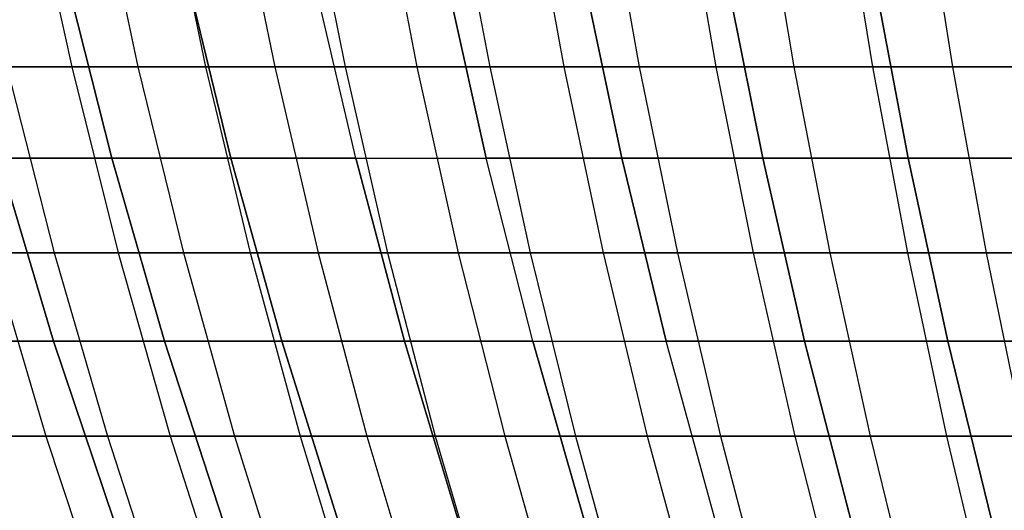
# Model space of a CAD drawing. Extents: x -125 to 125, y -143 to 0.
# Tile 38 of 241: x -42 to -29, y -107 to -101. Entities that reach past the tile are written whole.
import ezdxf

# ---------------------------------------------------------------- set-up
doc = ezdxf.new("R2010")
doc.units = 0
doc.header["$LTSCALE"] = 25.4
doc.layers.get('0').update_dxf_attribs({"linetype": 'CONTINUOUS'})

# ---------------------------------------------------------------- blocks, each defined once
blk = doc.blocks.new('NL2500026672_STL')
at = {"color": 0}
for p, q in [((-41.506, -99.006, -40.213), (-40.984, -101.412, -39.708)), ((-41.506, -99.006, -40.213), (-40.984, -101.412, -39.708)), ((-40.649, -99.006, 41.08), (-40.138, -101.412, 40.563)), ((-40.649, -99.006, 41.08), (-40.138, -101.412, 40.563)), ((-39.774, -99.006, -41.927), (-39.274, -101.412, -41.401)), ((-39.774, -99.006, -41.927), (-39.274, -101.412, -41.401)), ((-38.881, -99.006, 42.757), (-38.392, -101.412, 42.219)), ((-38.881, -99.006, 42.757), (-38.392, -101.412, 42.219)), ((-37.971, -99.006, -43.567), (-37.494, -101.412, -43.02)), ((-37.971, -99.006, -43.567), (-37.494, -101.412, -43.02)), ((-37.044, -99.006, 44.358), (-36.578, -101.412, 43.8)), ((-37.044, -99.006, 44.358), (-36.578, -101.412, 43.8)), ((-36.1, -99.006, -45.129), (-35.647, -101.412, -44.562)), ((-36.1, -99.006, -45.129), (-35.647, -101.412, -44.562)), ((-35.141, -99.006, 45.88), (-34.699, -101.412, 45.304)), ((-35.141, -99.006, 45.88), (-34.699, -101.412, 45.304)), ((-34.166, -99.006, -46.611), (-33.737, -101.412, -46.025)), ((-34.166, -99.006, -46.611), (-33.737, -101.412, -46.025)), ((-33.176, -99.006, 47.321), (-32.759, -101.412, 46.726)), ((-33.176, -99.006, 47.321), (-32.759, -101.412, 46.726)), ((-32.171, -99.006, -48.01), (-31.766, -101.412, -47.406)), ((-32.171, -99.006, -48.01), (-31.766, -101.412, -47.406)), ((-31.151, -99.006, 48.677), (-30.76, -101.412, 48.065)), ((-31.151, -99.006, 48.677), (-30.76, -101.412, 48.065)), ((-30.118, -99.006, -49.323), (-29.74, -101.412, -48.703)), ((-30.118, -99.006, -49.323), (-29.74, -101.412, -48.703)), ((-40.472, -102.577, -33.96), (-41.069, -100.208, -34.461)), ((-40.472, -102.577, -33.96), (-41.069, -100.208, -34.461)), ((-41.069, -100.208, 34.461), (-40.472, -102.577, 33.96)), ((-41.069, -100.208, 34.461), (-40.472, -102.577, 33.96)), ((-38.952, -102.577, -35.693), (-39.527, -100.208, -36.22)), ((-38.952, -102.577, -35.693), (-39.527, -100.208, -36.22)), ((-39.527, -100.208, 36.22), (-38.952, -102.577, 35.693)), ((-39.527, -100.208, 36.22), (-38.952, -102.577, 35.693)), ((-37.358, -102.577, -37.358), (-37.91, -100.208, -37.91)), ((-37.358, -102.577, -37.358), (-37.91, -100.208, -37.91)), ((-37.358, -102.577, 37.358), (-37.91, -100.208, 37.91)), ((-37.358, -102.577, 37.358), (-37.91, -100.208, 37.91)), ((-35.693, -102.577, -38.952), (-36.22, -100.208, -39.527)), ((-35.693, -102.577, -38.952), (-36.22, -100.208, -39.527)), ((-36.22, -100.208, 39.527), (-35.693, -102.577, 38.952)), ((-36.22, -100.208, 39.527), (-35.693, -102.577, 38.952)), ((-33.96, -102.577, -40.472), (-34.461, -100.208, -41.069)), ((-33.96, -102.577, -40.472), (-34.461, -100.208, -41.069)), ((-34.461, -100.208, 41.069), (-33.96, -102.577, 40.472)), ((-34.461, -100.208, 41.069), (-33.96, -102.577, 40.472)), ((-32.162, -102.577, -41.914), (-32.637, -100.208, -42.533)), ((-32.162, -102.577, -41.914), (-32.637, -100.208, -42.533)), ((-32.637, -100.208, 42.533), (-32.162, -102.577, 41.914)), ((-32.637, -100.208, 42.533), (-32.162, -102.577, 41.914)), ((-30.303, -102.577, -43.277), (-30.751, -100.208, -43.917)), ((-30.303, -102.577, -43.277), (-30.751, -100.208, -43.917)), ((-30.751, -100.208, 43.917), (-30.303, -102.577, 43.277)), ((-30.751, -100.208, 43.917), (-30.303, -102.577, 43.277)), ((-40.984, -101.412, -39.708), (-42.622, -101.412, -37.945)), ((-40.984, -101.412, -39.708), (-42.622, -101.412, -37.945)), ((-41.812, -101.412, 38.835), (-40.138, -101.412, 40.563)), ((-41.812, -101.412, 38.835), (-40.138, -101.412, 40.563)), ((-41.812, -101.412, 38.835), (-41.207, -103.785, 38.273)), ((-41.812, -101.412, 38.835), (-41.207, -103.785, 38.273)), ((-39.274, -101.412, -41.401), (-40.984, -101.412, -39.708)), ((-40.984, -101.412, -39.708), (-40.391, -103.785, -39.133)), ((-39.274, -101.412, -41.401), (-40.984, -101.412, -39.708)), ((-40.984, -101.412, -39.708), (-40.391, -103.785, -39.133)), ((-40.138, -101.412, 40.563), (-38.392, -101.412, 42.219)), ((-40.138, -101.412, 40.563), (-38.392, -101.412, 42.219)), ((-40.138, -101.412, 40.563), (-39.557, -103.785, 39.976)), ((-40.138, -101.412, 40.563), (-39.557, -103.785, 39.976)), ((-37.494, -101.412, -43.02), (-39.274, -101.412, -41.401)), ((-39.274, -101.412, -41.401), (-38.705, -103.785, -40.801)), ((-37.494, -101.412, -43.02), (-39.274, -101.412, -41.401)), ((-39.274, -101.412, -41.401), (-38.705, -103.785, -40.801)), ((-38.392, -101.412, 42.219), (-36.578, -101.412, 43.8)), ((-38.392, -101.412, 42.219), (-36.578, -101.412, 43.8)), ((-38.392, -101.412, 42.219), (-37.836, -103.785, 41.608)), ((-38.392, -101.412, 42.219), (-37.836, -103.785, 41.608)), ((-35.647, -101.412, -44.562), (-37.494, -101.412, -43.02)), ((-37.494, -101.412, -43.02), (-36.951, -103.785, -42.397)), ((-35.647, -101.412, -44.562), (-37.494, -101.412, -43.02)), ((-37.494, -101.412, -43.02), (-36.951, -103.785, -42.397)), ((-36.578, -101.412, 43.8), (-34.699, -101.412, 45.304)), ((-36.578, -101.412, 43.8), (-34.699, -101.412, 45.304)), ((-36.578, -101.412, 43.8), (-36.049, -103.785, 43.166)), ((-36.578, -101.412, 43.8), (-36.049, -103.785, 43.166)), ((-33.737, -101.412, -46.025), (-35.647, -101.412, -44.562)), ((-35.647, -101.412, -44.562), (-35.131, -103.785, -43.917)), ((-33.737, -101.412, -46.025), (-35.647, -101.412, -44.562)), ((-35.647, -101.412, -44.562), (-35.131, -103.785, -43.917)), ((-34.699, -101.412, 45.304), (-32.759, -101.412, 46.726)), ((-34.699, -101.412, 45.304), (-32.759, -101.412, 46.726)), ((-34.699, -101.412, 45.304), (-34.197, -103.785, 44.648)), ((-34.699, -101.412, 45.304), (-34.197, -103.785, 44.648)), ((-31.766, -101.412, -47.406), (-33.737, -101.412, -46.025)), ((-33.737, -101.412, -46.025), (-33.248, -103.785, -45.359)), ((-31.766, -101.412, -47.406), (-33.737, -101.412, -46.025)), ((-33.737, -101.412, -46.025), (-33.248, -103.785, -45.359)), ((-32.759, -101.412, 46.726), (-30.76, -101.412, 48.065)), ((-32.759, -101.412, 46.726), (-30.76, -101.412, 48.065)), ((-32.759, -101.412, 46.726), (-32.284, -103.785, 46.049)), ((-32.759, -101.412, 46.726), (-32.284, -103.785, 46.049)), ((-29.74, -101.412, -48.703), (-31.766, -101.412, -47.406)), ((-31.766, -101.412, -47.406), (-31.306, -103.785, -46.72)), ((-29.74, -101.412, -48.703), (-31.766, -101.412, -47.406)), ((-31.766, -101.412, -47.406), (-31.306, -103.785, -46.72)), ((-30.76, -101.412, 48.065), (-28.706, -101.412, 49.319)), ((-30.76, -101.412, 48.065), (-28.706, -101.412, 49.319)), ((-30.76, -101.412, 48.065), (-30.314, -103.785, 47.37)), ((-30.76, -101.412, 48.065), (-30.314, -103.785, 47.37)), ((-27.66, -101.412, -49.914), (-29.74, -101.412, -48.703)), ((-29.74, -101.412, -48.703), (-29.309, -103.785, -47.998)), ((-27.66, -101.412, -49.914), (-29.74, -101.412, -48.703)), ((-29.74, -101.412, -48.703), (-29.309, -103.785, -47.998)), ((-41.217, -104.911, -31.627), (-41.914, -102.577, -32.162)), ((-41.914, -102.577, -32.162), (-40.472, -102.577, -33.96)), ((-41.217, -104.911, -31.627), (-41.914, -102.577, -32.162)), ((-41.914, -102.577, -32.162), (-40.472, -102.577, -33.96)), ((-40.472, -102.577, 33.96), (-41.914, -102.577, 32.162)), ((-41.914, -102.577, 32.162), (-41.217, -104.911, 31.627)), ((-40.472, -102.577, 33.96), (-41.914, -102.577, 32.162)), ((-41.914, -102.577, 32.162), (-41.217, -104.911, 31.627)), ((-39.798, -104.911, -33.394), (-40.472, -102.577, -33.96)), ((-40.472, -102.577, -33.96), (-38.952, -102.577, -35.693)), ((-39.798, -104.911, -33.394), (-40.472, -102.577, -33.96)), ((-40.472, -102.577, -33.96), (-38.952, -102.577, -35.693)), ((-38.952, -102.577, 35.693), (-40.472, -102.577, 33.96)), ((-40.472, -102.577, 33.96), (-39.798, -104.911, 33.394)), ((-38.952, -102.577, 35.693), (-40.472, -102.577, 33.96)), ((-40.472, -102.577, 33.96), (-39.798, -104.911, 33.394)), ((-38.303, -104.911, -35.098), (-38.952, -102.577, -35.693)), ((-38.952, -102.577, -35.693), (-37.358, -102.577, -37.358)), ((-38.303, -104.911, -35.098), (-38.952, -102.577, -35.693)), ((-38.952, -102.577, -35.693), (-37.358, -102.577, -37.358)), ((-37.358, -102.577, 37.358), (-38.952, -102.577, 35.693)), ((-38.952, -102.577, 35.693), (-38.303, -104.911, 35.098)), ((-37.358, -102.577, 37.358), (-38.952, -102.577, 35.693)), ((-38.952, -102.577, 35.693), (-38.303, -104.911, 35.098)), ((-36.736, -104.911, -36.736), (-37.358, -102.577, -37.358)), ((-37.358, -102.577, -37.358), (-35.693, -102.577, -38.952)), ((-36.736, -104.911, -36.736), (-37.358, -102.577, -37.358)), ((-37.358, -102.577, -37.358), (-35.693, -102.577, -38.952)), ((-37.358, -102.577, 37.358), (-35.693, -102.577, 38.952)), ((-37.358, -102.577, 37.358), (-36.736, -104.911, 36.736)), ((-37.358, -102.577, 37.358), (-36.736, -104.911, 36.736)), ((-37.358, -102.577, 37.358), (-35.693, -102.577, 38.952)), ((-35.098, -104.911, -38.303), (-35.693, -102.577, -38.952)), ((-35.693, -102.577, -38.952), (-33.96, -102.577, -40.472)), ((-35.098, -104.911, -38.303), (-35.693, -102.577, -38.952)), ((-35.693, -102.577, -38.952), (-33.96, -102.577, -40.472)), ((-33.96, -102.577, 40.472), (-35.693, -102.577, 38.952)), ((-35.098, -104.911, 38.303), (-35.693, -102.577, 38.952)), ((-33.96, -102.577, 40.472), (-35.693, -102.577, 38.952)), ((-35.098, -104.911, 38.303), (-35.693, -102.577, 38.952)), ((-33.394, -104.911, -39.798), (-33.96, -102.577, -40.472)), ((-33.96, -102.577, -40.472), (-32.162, -102.577, -41.914)), ((-33.394, -104.911, -39.798), (-33.96, -102.577, -40.472)), ((-33.96, -102.577, -40.472), (-32.162, -102.577, -41.914)), ((-32.162, -102.577, 41.914), (-33.96, -102.577, 40.472)), ((-33.96, -102.577, 40.472), (-33.394, -104.911, 39.798)), ((-33.96, -102.577, 40.472), (-33.394, -104.911, 39.798)), ((-32.162, -102.577, 41.914), (-33.96, -102.577, 40.472)), ((-31.627, -104.911, -41.217), (-32.162, -102.577, -41.914)), ((-32.162, -102.577, -41.914), (-30.303, -102.577, -43.277)), ((-31.627, -104.911, -41.217), (-32.162, -102.577, -41.914)), ((-32.162, -102.577, -41.914), (-30.303, -102.577, -43.277)), ((-30.303, -102.577, 43.277), (-32.162, -102.577, 41.914)), ((-32.162, -102.577, 41.914), (-31.627, -104.911, 41.217)), ((-30.303, -102.577, 43.277), (-32.162, -102.577, 41.914)), ((-32.162, -102.577, 41.914), (-31.627, -104.911, 41.217)), ((-29.799, -104.911, -42.557), (-30.303, -102.577, -43.277)), ((-30.303, -102.577, -43.277), (-28.387, -102.577, -44.558)), ((-29.799, -104.911, -42.557), (-30.303, -102.577, -43.277)), ((-30.303, -102.577, -43.277), (-28.387, -102.577, -44.558)), ((-28.387, -102.577, 44.558), (-30.303, -102.577, 43.277)), ((-30.303, -102.577, 43.277), (-29.799, -104.911, 42.557)), ((-28.387, -102.577, 44.558), (-30.303, -102.577, 43.277)), ((-30.303, -102.577, 43.277), (-29.799, -104.911, 42.557)), ((-42.784, -103.785, 36.502), (-41.207, -103.785, 38.273)), ((-42.784, -103.785, 36.502), (-41.207, -103.785, 38.273)), ((-40.391, -103.785, -39.133), (-42.005, -103.785, -37.396)), ((-42.005, -103.785, -37.396), (-41.314, -106.122, -36.781)), ((-40.391, -103.785, -39.133), (-42.005, -103.785, -37.396)), ((-42.005, -103.785, -37.396), (-41.314, -106.122, -36.781)), ((-41.207, -103.785, 38.273), (-39.557, -103.785, 39.976)), ((-41.207, -103.785, 38.273), (-39.557, -103.785, 39.976)), ((-41.207, -103.785, 38.273), (-40.529, -106.122, 37.643)), ((-41.207, -103.785, 38.273), (-40.529, -106.122, 37.643)), ((-38.705, -103.785, -40.801), (-40.391, -103.785, -39.133)), ((-40.391, -103.785, -39.133), (-39.727, -106.122, -38.49)), ((-38.705, -103.785, -40.801), (-40.391, -103.785, -39.133)), ((-40.391, -103.785, -39.133), (-39.727, -106.122, -38.49)), ((-39.557, -103.785, 39.976), (-37.836, -103.785, 41.608)), ((-39.557, -103.785, 39.976), (-37.836, -103.785, 41.608)), ((-39.557, -103.785, 39.976), (-38.906, -106.122, 39.319)), ((-39.557, -103.785, 39.976), (-38.906, -106.122, 39.319)), ((-36.951, -103.785, -42.397), (-38.705, -103.785, -40.801)), ((-38.705, -103.785, -40.801), (-38.069, -106.122, -40.13)), ((-36.951, -103.785, -42.397), (-38.705, -103.785, -40.801)), ((-38.705, -103.785, -40.801), (-38.069, -106.122, -40.13)), ((-37.836, -103.785, 41.608), (-36.049, -103.785, 43.166)), ((-37.836, -103.785, 41.608), (-36.049, -103.785, 43.166)), ((-37.836, -103.785, 41.608), (-37.214, -106.122, 40.924)), ((-37.836, -103.785, 41.608), (-37.214, -106.122, 40.924)), ((-35.131, -103.785, -43.917), (-36.951, -103.785, -42.397)), ((-36.951, -103.785, -42.397), (-36.343, -106.122, -41.699)), ((-35.131, -103.785, -43.917), (-36.951, -103.785, -42.397)), ((-36.951, -103.785, -42.397), (-36.343, -106.122, -41.699)), ((-36.049, -103.785, 43.166), (-34.197, -103.785, 44.648)), ((-36.049, -103.785, 43.166), (-34.197, -103.785, 44.648)), ((-36.049, -103.785, 43.166), (-35.456, -106.122, 42.456)), ((-36.049, -103.785, 43.166), (-35.456, -106.122, 42.456)), ((-33.248, -103.785, -45.359), (-35.131, -103.785, -43.917)), ((-35.131, -103.785, -43.917), (-34.553, -106.122, -43.194)), ((-33.248, -103.785, -45.359), (-35.131, -103.785, -43.917)), ((-35.131, -103.785, -43.917), (-34.553, -106.122, -43.194)), ((-34.197, -103.785, 44.648), (-32.284, -103.785, 46.049)), ((-34.197, -103.785, 44.648), (-32.284, -103.785, 46.049)), ((-34.197, -103.785, 44.648), (-33.635, -106.122, 43.913)), ((-34.197, -103.785, 44.648), (-33.635, -106.122, 43.913)), ((-31.306, -103.785, -46.72), (-33.248, -103.785, -45.359)), ((-33.248, -103.785, -45.359), (-32.701, -106.122, -44.613)), ((-31.306, -103.785, -46.72), (-33.248, -103.785, -45.359)), ((-33.248, -103.785, -45.359), (-32.701, -106.122, -44.613)), ((-32.284, -103.785, 46.049), (-30.314, -103.785, 47.37)), ((-32.284, -103.785, 46.049), (-30.314, -103.785, 47.37)), ((-32.284, -103.785, 46.049), (-31.753, -106.122, 45.292)), ((-32.284, -103.785, 46.049), (-31.753, -106.122, 45.292)), ((-29.309, -103.785, -47.998), (-31.306, -103.785, -46.72)), ((-31.306, -103.785, -46.72), (-30.791, -106.122, -45.951)), ((-29.309, -103.785, -47.998), (-31.306, -103.785, -46.72)), ((-31.306, -103.785, -46.72), (-30.791, -106.122, -45.951)), ((-30.314, -103.785, 47.37), (-28.291, -103.785, 48.605)), ((-30.314, -103.785, 47.37), (-28.291, -103.785, 48.605)), ((-30.314, -103.785, 47.37), (-29.816, -106.122, 46.59)), ((-30.314, -103.785, 47.37), (-29.816, -106.122, 46.59)), ((-27.259, -103.785, -49.191), (-29.309, -103.785, -47.998)), ((-29.309, -103.785, -47.998), (-28.827, -106.122, -47.209)), ((-27.259, -103.785, -49.191), (-29.309, -103.785, -47.998)), ((-29.309, -103.785, -47.998), (-28.827, -106.122, -47.209)), ((-42.557, -104.911, -29.799), (-41.217, -104.911, -31.627)), ((-42.557, -104.911, -29.799), (-41.217, -104.911, -31.627)), ((-41.217, -104.911, 31.627), (-42.557, -104.911, 29.799)), ((-41.217, -104.911, 31.627), (-42.557, -104.911, 29.799)), ((-40.441, -107.207, -31.031), (-41.217, -104.911, -31.627)), ((-41.217, -104.911, -31.627), (-39.798, -104.911, -33.394)), ((-40.441, -107.207, -31.031), (-41.217, -104.911, -31.627)), ((-41.217, -104.911, -31.627), (-39.798, -104.911, -33.394)), ((-39.798, -104.911, 33.394), (-41.217, -104.911, 31.627)), ((-41.217, -104.911, 31.627), (-40.441, -107.207, 31.031)), ((-41.217, -104.911, 31.627), (-40.441, -107.207, 31.031)), ((-39.798, -104.911, 33.394), (-41.217, -104.911, 31.627)), ((-39.049, -107.207, -32.766), (-39.798, -104.911, -33.394)), ((-39.798, -104.911, -33.394), (-38.303, -104.911, -35.098)), ((-39.049, -107.207, -32.766), (-39.798, -104.911, -33.394)), ((-39.798, -104.911, -33.394), (-38.303, -104.911, -35.098)), ((-38.303, -104.911, 35.098), (-39.798, -104.911, 33.394)), ((-39.798, -104.911, 33.394), (-39.049, -107.207, 32.766)), ((-38.303, -104.911, 35.098), (-39.798, -104.911, 33.394)), ((-39.798, -104.911, 33.394), (-39.049, -107.207, 32.766)), ((-37.583, -107.207, -34.438), (-38.303, -104.911, -35.098)), ((-38.303, -104.911, -35.098), (-36.736, -104.911, -36.736)), ((-37.583, -107.207, -34.438), (-38.303, -104.911, -35.098)), ((-38.303, -104.911, -35.098), (-36.736, -104.911, -36.736)), ((-36.736, -104.911, 36.736), (-38.303, -104.911, 35.098)), ((-38.303, -104.911, 35.098), (-37.583, -107.207, 34.438)), ((-36.736, -104.911, 36.736), (-38.303, -104.911, 35.098)), ((-38.303, -104.911, 35.098), (-37.583, -107.207, 34.438)), ((-36.045, -107.207, -36.045), (-36.736, -104.911, -36.736)), ((-36.736, -104.911, -36.736), (-35.098, -104.911, -38.303)), ((-36.045, -107.207, -36.045), (-36.736, -104.911, -36.736)), ((-36.736, -104.911, -36.736), (-35.098, -104.911, -38.303)), ((-35.098, -104.911, 38.303), (-36.736, -104.911, 36.736)), ((-36.736, -104.911, 36.736), (-36.045, -107.207, 36.045)), ((-35.098, -104.911, 38.303), (-36.736, -104.911, 36.736)), ((-36.736, -104.911, 36.736), (-36.045, -107.207, 36.045)), ((-34.438, -107.207, -37.583), (-35.098, -104.911, -38.303)), ((-35.098, -104.911, -38.303), (-33.394, -104.911, -39.798)), ((-34.438, -107.207, -37.583), (-35.098, -104.911, -38.303)), ((-35.098, -104.911, -38.303), (-33.394, -104.911, -39.798)), ((-35.098, -104.911, 38.303), (-33.394, -104.911, 39.798)), ((-35.098, -104.911, 38.303), (-34.438, -107.207, 37.583)), ((-35.098, -104.911, 38.303), (-34.438, -107.207, 37.583)), ((-35.098, -104.911, 38.303), (-33.394, -104.911, 39.798)), ((-32.766, -107.207, -39.049), (-33.394, -104.911, -39.798)), ((-33.394, -104.911, -39.798), (-31.627, -104.911, -41.217)), ((-32.766, -107.207, -39.049), (-33.394, -104.911, -39.798)), ((-33.394, -104.911, -39.798), (-31.627, -104.911, -41.217)), ((-31.627, -104.911, 41.217), (-33.394, -104.911, 39.798)), ((-32.766, -107.207, 39.049), (-33.394, -104.911, 39.798)), ((-31.627, -104.911, 41.217), (-33.394, -104.911, 39.798)), ((-32.766, -107.207, 39.049), (-33.394, -104.911, 39.798)), ((-31.031, -107.207, -40.441), (-31.627, -104.911, -41.217)), ((-31.627, -104.911, -41.217), (-29.799, -104.911, -42.557)), ((-31.031, -107.207, -40.441), (-31.627, -104.911, -41.217)), ((-31.627, -104.911, -41.217), (-29.799, -104.911, -42.557)), ((-29.799, -104.911, 42.557), (-31.627, -104.911, 41.217)), ((-31.627, -104.911, 41.217), (-31.031, -107.207, 40.441)), ((-31.627, -104.911, 41.217), (-31.031, -107.207, 40.441)), ((-29.799, -104.911, 42.557), (-31.627, -104.911, 41.217)), ((-29.238, -107.207, -41.756), (-29.799, -104.911, -42.557)), ((-29.799, -104.911, -42.557), (-27.914, -104.911, -43.816)), ((-29.238, -107.207, -41.756), (-29.799, -104.911, -42.557)), ((-29.799, -104.911, -42.557), (-27.914, -104.911, -43.816)), ((-27.914, -104.911, 43.816), (-29.799, -104.911, 42.557)), ((-29.799, -104.911, 42.557), (-29.238, -107.207, 41.756)), ((-27.914, -104.911, 43.816), (-29.799, -104.911, 42.557)), ((-29.799, -104.911, 42.557), (-29.238, -107.207, 41.756)), ((-41.314, -106.122, -36.781), (-42.828, -106.122, -35.006)), ((-41.314, -106.122, -36.781), (-42.828, -106.122, -35.006)), ((-42.08, -106.122, 35.901), (-40.529, -106.122, 37.643)), ((-42.08, -106.122, 35.901), (-40.529, -106.122, 37.643)), ((-39.727, -106.122, -38.49), (-41.314, -106.122, -36.781)), ((-41.314, -106.122, -36.781), (-40.55, -108.418, -36.101)), ((-39.727, -106.122, -38.49), (-41.314, -106.122, -36.781)), ((-41.314, -106.122, -36.781), (-40.55, -108.418, -36.101)), ((-40.529, -106.122, 37.643), (-38.906, -106.122, 39.319)), ((-40.529, -106.122, 37.643), (-38.906, -106.122, 39.319)), ((-40.529, -106.122, 37.643), (-39.78, -108.418, 36.948)), ((-40.529, -106.122, 37.643), (-39.78, -108.418, 36.948)), ((-38.069, -106.122, -40.13), (-39.727, -106.122, -38.49)), ((-39.727, -106.122, -38.49), (-38.993, -108.418, -37.778)), ((-38.069, -106.122, -40.13), (-39.727, -106.122, -38.49)), ((-39.727, -106.122, -38.49), (-38.993, -108.418, -37.778)), ((-38.906, -106.122, 39.319), (-37.214, -106.122, 40.924)), ((-38.906, -106.122, 39.319), (-37.214, -106.122, 40.924)), ((-38.906, -106.122, 39.319), (-38.187, -108.418, 38.592)), ((-38.906, -106.122, 39.319), (-38.187, -108.418, 38.592)), ((-36.343, -106.122, -41.699), (-38.069, -106.122, -40.13)), ((-38.069, -106.122, -40.13), (-37.365, -108.418, -39.389)), ((-36.343, -106.122, -41.699), (-38.069, -106.122, -40.13)), ((-38.069, -106.122, -40.13), (-37.365, -108.418, -39.389)), ((-37.214, -106.122, 40.924), (-35.456, -106.122, 42.456)), ((-37.214, -106.122, 40.924), (-35.456, -106.122, 42.456)), ((-37.214, -106.122, 40.924), (-36.527, -108.418, 40.168)), ((-37.214, -106.122, 40.924), (-36.527, -108.418, 40.168)), ((-34.553, -106.122, -43.194), (-36.343, -106.122, -41.699)), ((-36.343, -106.122, -41.699), (-35.672, -108.418, -40.929)), ((-34.553, -106.122, -43.194), (-36.343, -106.122, -41.699)), ((-36.343, -106.122, -41.699), (-35.672, -108.418, -40.929)), ((-35.456, -106.122, 42.456), (-33.635, -106.122, 43.913)), ((-35.456, -106.122, 42.456), (-33.635, -106.122, 43.913)), ((-35.456, -106.122, 42.456), (-34.801, -108.418, 41.672)), ((-35.456, -106.122, 42.456), (-34.801, -108.418, 41.672)), ((-32.701, -106.122, -44.613), (-34.553, -106.122, -43.194)), ((-34.553, -106.122, -43.194), (-33.914, -108.418, -42.396)), ((-32.701, -106.122, -44.613), (-34.553, -106.122, -43.194)), ((-34.553, -106.122, -43.194), (-33.914, -108.418, -42.396)), ((-33.635, -106.122, 43.913), (-31.753, -106.122, 45.292)), ((-33.635, -106.122, 43.913), (-31.753, -106.122, 45.292)), ((-33.635, -106.122, 43.913), (-33.013, -108.418, 43.102)), ((-33.635, -106.122, 43.913), (-33.013, -108.418, 43.102)), ((-30.791, -106.122, -45.951), (-32.701, -106.122, -44.613)), ((-32.701, -106.122, -44.613), (-32.097, -108.418, -43.788)), ((-30.791, -106.122, -45.951), (-32.701, -106.122, -44.613)), ((-32.701, -106.122, -44.613), (-32.097, -108.418, -43.788)), ((-31.753, -106.122, 45.292), (-29.816, -106.122, 46.59)), ((-31.753, -106.122, 45.292), (-29.816, -106.122, 46.59)), ((-31.753, -106.122, 45.292), (-31.167, -108.418, 44.455)), ((-31.753, -106.122, 45.292), (-31.167, -108.418, 44.455)), ((-28.827, -106.122, -47.209), (-30.791, -106.122, -45.951)), ((-30.791, -106.122, -45.951), (-30.223, -108.418, -45.102)), ((-28.827, -106.122, -47.209), (-30.791, -106.122, -45.951)), ((-30.791, -106.122, -45.951), (-30.223, -108.418, -45.102)), ((-29.816, -106.122, 46.59), (-27.825, -106.122, 47.806)), ((-29.816, -106.122, 46.59), (-27.825, -106.122, 47.806)), ((-29.816, -106.122, 46.59), (-29.265, -108.418, 45.73)), ((-29.816, -106.122, 46.59), (-29.265, -108.418, 45.73))]:
    blk.add_line(p, q, dxfattribs=at)

msp = doc.modelspace()

# ---------------------------------------------------------------- block references
at = {"color": 253}
msp.add_blockref('NL2500026672_STL', (0, 0), dxfattribs=at)

doc.saveas('drawing.dxf')
